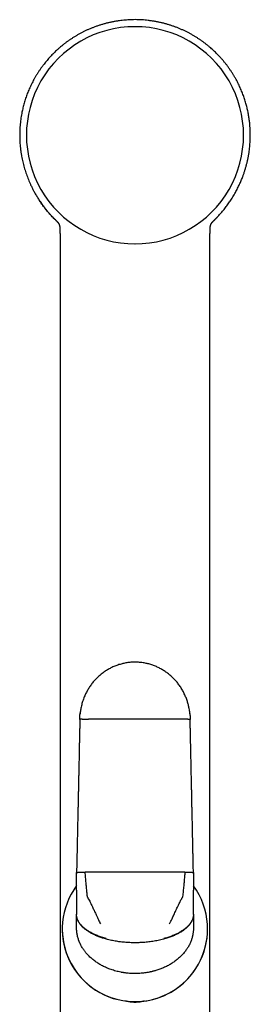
# Model space of a CAD drawing. Header units: millimetres. Extents: x 8 to 858, y 12 to 782.
# Tile 26 of 28: x 472 to 507, y 630 to 782. Entities that reach past the tile are written whole.
import ezdxf

# ---------------------------------------------------------------- set-up
doc = ezdxf.new("R2010")
doc.units = ezdxf.units.MM

msp = doc.modelspace()

# ---------------------------------------------------------------- linework, layer by layer
at = {"color": 7, "linetype": 'Continuous', "lineweight": 30}
for p, q in [((501.4, 750.94), (501.45, 750.99)), ((477.75, 750.06), (477.75, 750.03)), ((500.95, 750.07), (500.95, 750.09)), ((500.95, 750.02), (500.95, 750.05)), ((477.8, 746.71), (477.8, 746.71)), ((500.9, 746.71), (500.9, 746.71)), ((480.35, 647.88), (480.35, 650.61)), ((498.35, 650.61), (498.35, 647.88)), ((480.35, 647.88), (480.35, 647.63)), ((498.35, 647.63), (498.35, 647.88)), ((480.35, 647.63), (480.35, 646.13)), ((498.35, 646.13), (498.35, 647.63)), ((480.35, 646.13), (480.35, 645.3)), ((480.35, 645.3), (480.35, 644.17)), ((498.35, 645.3), (498.35, 646.13)), ((498.35, 644.17), (498.35, 645.3)), ((480.35, 644.17), (480.35, 644.13)), ((480.35, 643.28), (480.35, 644.13)), ((480.35, 642.05), (480.35, 643.28)), ((498.35, 644.13), (498.35, 644.17)), ((498.35, 644.13), (498.35, 643.28)), ((498.35, 643.28), (498.35, 642.05)), ((478.14, 641.91), (478.14, 641.91)), ((480.35, 642.04), (480.35, 642.05)), ((480.35, 642.04), (480.35, 642.04)), ((498.35, 642.05), (498.35, 642.04)), ((498.35, 642.04), (498.35, 642.04)), ((500.54, 641.91), (500.54, 641.91))]:
    msp.add_line(p, q, dxfattribs=at)
at = {"color": 7, "linetype": 'Continuous', "lineweight": 30, "flags": 128}
for points in [[(489.35, 650.67), (488.96, 650.67), (488.58, 650.67), (488.19, 650.67), (487.8, 650.67), (487.41, 650.67), (487.03, 650.67), (486.64, 650.67), (486.26, 650.67), (485.87, 650.67), (485.48, 650.67), (485.1, 650.67), (484.72, 650.66), (484.33, 650.66), (483.95, 650.66), (483.57, 650.66), (483.18, 650.66), (482.8, 650.66), (482.42, 650.66), (482.04, 650.65), (481.67, 650.65)], [(497.03, 650.65), (496.66, 650.65), (496.28, 650.66), (495.9, 650.66), (495.52, 650.66), (495.13, 650.66), (494.75, 650.66), (494.37, 650.66), (493.98, 650.66), (493.6, 650.67), (493.22, 650.67), (492.83, 650.67), (492.44, 650.67), (492.06, 650.67), (491.67, 650.67), (491.29, 650.67), (490.9, 650.67), (490.51, 650.67), (490.12, 650.67), (489.74, 650.67), (489.35, 650.67)]]:
    msp.add_lwpolyline(points, dxfattribs=at)
at = {"color": 7, "linetype": 'Continuous', "lineweight": 30}
for centre, radius, start, end in [((489.35, 764.19), 16.73, 89.997, 270.003), ((489.35, 764.19), 16.73, 269.997, 90.003), ((489.34, 641.91), 11.2, 143.3565, 331.0516), ((489.34, 641.91), 11.2, 331.0516, 36.4111), ((489.34, 641.91), 11.2, 180, 331.0516), ((489.34, 641.91), 11.2, 331.0516, 360)]:
    msp.add_arc(centre, radius, start, end, dxfattribs=at)
for points, knots in [([(489.35, 782), (489.2, 781.99), (488.91, 781.99), (488.47, 781.98), (488.04, 781.95), (487.61, 781.91), (487.18, 781.86), (486.73, 781.8), (486.26, 781.73), (485.77, 781.63), (485.29, 781.53), (484.81, 781.41), (484.34, 781.28), (483.87, 781.13), (483.41, 780.98), (482.96, 780.81), (482.53, 780.64), (482.1, 780.46), (481.69, 780.27), (481.29, 780.07), (480.89, 779.86), (480.5, 779.64), (480.12, 779.42), (479.74, 779.18), (479.38, 778.94), (479.02, 778.7), (478.68, 778.45), (478.35, 778.19), (478.03, 777.93), (477.72, 777.67), (477.41, 777.4), (477.12, 777.13), (476.83, 776.85), (476.56, 776.57), (476.29, 776.29), (476.04, 776.01), (475.79, 775.72), (475.56, 775.44), (475.31, 775.13), (475.06, 774.79), (474.79, 774.43), (474.54, 774.06), (474.31, 773.7), (474.08, 773.33), (473.87, 772.97), (473.68, 772.61), (473.49, 772.25), (473.31, 771.88), (473.14, 771.51), (472.98, 771.15), (472.83, 770.79), (472.69, 770.43), (472.56, 770.07), (472.44, 769.7), (472.33, 769.33), (472.22, 768.96), (472.13, 768.6), (472.04, 768.25), (471.97, 767.91), (471.89, 767.52), (471.81, 767.1), (471.74, 766.64), (471.69, 766.16), (471.64, 765.68), (471.61, 765.19), (471.59, 764.7), (471.58, 764.2), (471.59, 763.7), (471.61, 763.19), (471.64, 762.69), (471.69, 762.19), (471.76, 761.68), (471.83, 761.2), (471.91, 760.74), (472, 760.31), (472.1, 759.88), (472.22, 759.45), (472.34, 759.01), (472.47, 758.59), (472.61, 758.17), (472.76, 757.77), (472.92, 757.36), (473.09, 756.96), (473.28, 756.54), (473.49, 756.09), (473.73, 755.62), (473.95, 755.23), (474.15, 754.89), (474.31, 754.63), (474.47, 754.37), (474.65, 754.1), (474.83, 753.83), (475.02, 753.57), (475.2, 753.31), (475.38, 753.07), (475.56, 752.85), (475.73, 752.64), (475.89, 752.45), (476.04, 752.27), (476.19, 752.1), (476.33, 751.95), (476.46, 751.8), (476.58, 751.67), (476.7, 751.55), (476.79, 751.45), (476.88, 751.36), (476.96, 751.28), (477.03, 751.22), (477.08, 751.17), (477.12, 751.13), (477.16, 751.09), (477.19, 751.06), (477.21, 751.03), (477.23, 751.01), (477.25, 751), (477.25, 750.99)], [0, 0, 0, 0, 0.0102839, 0.0205226, 0.0307126, 0.0408502, 0.0509321, 0.0609549, 0.0726873, 0.0843282, 0.0958733, 0.1073182, 0.1188643, 0.1302991, 0.1416192, 0.1528219, 0.1639033, 0.1746593, 0.1852944, 0.1958158, 0.2062305, 0.2167317, 0.2271355, 0.2374482, 0.2476744, 0.2578095, 0.2676661, 0.2774179, 0.2870573, 0.2965772, 0.3061406, 0.3155668, 0.3248632, 0.3340577, 0.34315, 0.351979, 0.3607066, 0.3693312, 0.3778517, 0.3885433, 0.3990617, 0.4094049, 0.4195709, 0.4295581, 0.4393649, 0.4489904, 0.4584333, 0.4681294, 0.4776239, 0.4869294, 0.4960548, 0.504999, 0.5137606, 0.5231089, 0.5322367, 0.5411427, 0.5498255, 0.5582837, 0.5665163, 0.5745288, 0.5855067, 0.5965702, 0.6077172, 0.6189451, 0.6304579, 0.6420509, 0.6537313, 0.665501, 0.6773608, 0.6890973, 0.7009223, 0.7128367, 0.7248412, 0.7350984, 0.7454218, 0.7558121, 0.7662699, 0.7767961, 0.7873916, 0.7974454, 0.8075461, 0.817688, 0.8278737, 0.8381057, 0.8503237, 0.8626155, 0.8749857, 0.8823141, 0.8896706, 0.8968942, 0.9038814, 0.9118919, 0.9195683, 0.9269107, 0.933919, 0.9405928, 0.9469316, 0.952783, 0.9583138, 0.9635192, 0.9683983, 0.9729507, 0.9771764, 0.9810752, 0.9842184, 0.9871114, 0.9897543, 0.992147, 0.9936032, 0.9949483, 0.9961879, 0.9970986, 0.9980452, 0.999062, 1, 1, 1, 1]), ([(501.45, 750.99), (501.45, 750.99), (501.46, 751), (501.46, 751.01), (501.47, 751.01), (501.47, 751.02), (501.48, 751.02), (501.49, 751.03), (501.51, 751.05), (501.53, 751.08), (501.57, 751.11), (501.61, 751.15), (501.66, 751.2), (501.71, 751.25), (501.77, 751.31), (501.84, 751.38), (501.91, 751.45), (501.99, 751.53), (502.11, 751.66), (502.28, 751.84), (502.5, 752.09), (502.73, 752.35), (502.96, 752.62), (503.18, 752.9), (503.41, 753.19), (503.62, 753.48), (503.83, 753.77), (504.02, 754.06), (504.22, 754.36), (504.43, 754.68), (504.63, 755.02), (504.82, 755.36), (505, 755.69), (505.16, 756.01), (505.32, 756.32), (505.46, 756.63), (505.59, 756.92), (505.72, 757.21), (505.84, 757.51), (505.97, 757.86), (506.12, 758.26), (506.26, 758.7), (506.4, 759.16), (506.53, 759.62), (506.64, 760.08), (506.75, 760.56), (506.84, 761.04), (506.92, 761.5), (506.98, 761.96), (507.03, 762.4), (507.07, 762.85), (507.1, 763.3), (507.11, 763.76), (507.12, 764.21), (507.11, 764.66), (507.1, 765.12), (507.07, 765.54), (507.04, 765.91), (507, 766.25), (506.96, 766.59), (506.91, 766.92), (506.86, 767.26), (506.8, 767.6), (506.73, 767.94), (506.65, 768.27), (506.57, 768.6), (506.48, 768.94), (506.39, 769.28), (506.28, 769.63), (506.17, 769.97), (506.05, 770.32), (505.92, 770.66), (505.78, 771.01), (505.63, 771.37), (505.47, 771.72), (505.3, 772.08), (505.12, 772.44), (504.92, 772.81), (504.7, 773.19), (504.47, 773.57), (504.23, 773.96), (503.97, 774.34), (503.69, 774.73), (503.41, 775.11), (503.11, 775.48), (502.81, 775.84), (502.49, 776.2), (502.18, 776.53), (501.88, 776.84), (501.6, 777.11), (501.31, 777.38), (501.01, 777.65), (500.69, 777.92), (500.36, 778.18), (500.02, 778.44), (499.68, 778.7), (499.32, 778.94), (498.96, 779.18), (498.59, 779.41), (498.21, 779.64), (497.82, 779.85), (497.42, 780.06), (497.01, 780.27), (496.59, 780.46), (496.16, 780.65), (495.72, 780.82), (495.27, 780.98), (494.82, 781.14), (494.36, 781.28), (493.89, 781.41), (493.41, 781.53), (492.92, 781.64), (492.42, 781.73), (491.91, 781.81), (491.4, 781.88), (490.89, 781.93), (490.38, 781.97), (489.87, 781.99), (489.52, 781.99), (489.35, 782)], [0, 0, 0, 0, 0.0005256, 0.0010142, 0.0011872, 0.0013157, 0.0015279, 0.0017671, 0.0022143, 0.0032296, 0.0043709, 0.005734, 0.007289, 0.009058, 0.0110413, 0.0132387, 0.0156504, 0.0182752, 0.0209787, 0.0283484, 0.0356223, 0.044155, 0.052543, 0.0607788, 0.0694361, 0.0779234, 0.0862425, 0.0943956, 0.1023844, 0.1118498, 0.121079, 0.1300742, 0.1388377, 0.1473712, 0.1556762, 0.1632988, 0.1707779, 0.1782932, 0.1858586, 0.1934753, 0.2043853, 0.21539, 0.2264762, 0.2376447, 0.2488961, 0.2602313, 0.2716508, 0.2831554, 0.2935364, 0.3039868, 0.314507, 0.3250976, 0.3357592, 0.3463, 0.3569105, 0.3675918, 0.3783503, 0.3862235, 0.3941369, 0.4020898, 0.4100813, 0.4181108, 0.426182, 0.4344213, 0.4421711, 0.4501087, 0.458233, 0.4665431, 0.4750378, 0.483716, 0.4921698, 0.5007884, 0.5095709, 0.5185158, 0.5276252, 0.5369146, 0.5463861, 0.5560391, 0.5663454, 0.5768485, 0.5875468, 0.5984384, 0.6095211, 0.6207924, 0.6317249, 0.6428242, 0.6540874, 0.6655116, 0.6745988, 0.6837827, 0.6930893, 0.702528, 0.7122676, 0.7221306, 0.7321095, 0.7421961, 0.7523816, 0.7624729, 0.7726462, 0.7829062, 0.7932589, 0.8039013, 0.8146532, 0.8255219, 0.8365153, 0.8476385, 0.8586801, 0.8698338, 0.881097, 0.8924668, 0.904149, 0.915934, 0.9278173, 0.9397939, 0.9518587, 0.9637886, 0.9757926, 0.9878651, 1, 1, 1, 1]), ([(477.3, 750.94), (477.23, 751.01), (477.08, 751.16), (476.84, 751.39), (476.61, 751.64), (476.36, 751.9), (476.12, 752.17), (475.88, 752.45), (475.66, 752.72), (475.45, 752.98), (475.26, 753.23), (475.08, 753.47), (474.92, 753.7), (474.82, 753.85), (474.77, 753.92), (474.75, 753.94), (474.74, 753.96), (474.73, 753.98), (474.71, 754), (474.7, 754.02), (474.68, 754.05), (474.66, 754.08), (474.65, 754.1)], [0, 0, 0, 0, 0.071491, 0.153858, 0.238608, 0.320438, 0.414491, 0.503857, 0.588378, 0.667913, 0.742339, 0.81818, 0.887585, 0.943253, 0.949183, 0.955047, 0.960847, 0.966582, 0.972252, 0.977857, 0.983397, 1, 1, 1, 1]), ([(477.3, 750.94), (477.3, 750.94), (477.31, 750.94), (477.31, 750.93), (477.32, 750.92), (477.33, 750.92), (477.34, 750.91), (477.34, 750.9), (477.35, 750.89), (477.36, 750.89), (477.36, 750.88), (477.37, 750.88), (477.37, 750.88), (477.37, 750.87), (477.37, 750.87), (477.38, 750.87), (477.38, 750.86), (477.38, 750.86), (477.39, 750.86), (477.39, 750.85), (477.4, 750.84), (477.41, 750.83), (477.41, 750.83), (477.42, 750.82), (477.43, 750.81), (477.44, 750.8), (477.45, 750.78), (477.46, 750.77), (477.47, 750.75), (477.49, 750.74), (477.5, 750.72), (477.51, 750.71), (477.52, 750.69), (477.53, 750.68), (477.54, 750.66), (477.55, 750.64), (477.56, 750.63), (477.57, 750.61), (477.58, 750.6), (477.59, 750.58), (477.6, 750.57), (477.6, 750.56), (477.61, 750.55), (477.61, 750.54), (477.62, 750.53), (477.62, 750.52), (477.64, 750.49), (477.66, 750.45), (477.68, 750.4), (477.69, 750.37), (477.69, 750.36), (477.7, 750.34), (477.7, 750.33), (477.7, 750.33), (477.7, 750.32), (477.71, 750.31), (477.71, 750.3), (477.71, 750.3), (477.71, 750.29), (477.72, 750.28), (477.72, 750.27), (477.72, 750.26), (477.72, 750.25), (477.73, 750.24), (477.73, 750.23), (477.73, 750.22), (477.73, 750.21), (477.73, 750.2), (477.74, 750.19), (477.74, 750.18), (477.74, 750.17), (477.74, 750.16), (477.74, 750.15), (477.75, 750.14), (477.75, 750.12), (477.75, 750.11), (477.75, 750.1), (477.75, 750.09), (477.75, 750.09)], [0, 0, 0, 0, 0.002923, 0.014404, 0.025206, 0.035329, 0.044774, 0.053388, 0.061348, 0.068653, 0.075303, 0.080687, 0.08555, 0.08989, 0.093708, 0.097248, 0.100862, 0.104555, 0.108327, 0.117622, 0.127361, 0.137542, 0.148013, 0.158684, 0.169555, 0.186578, 0.203827, 0.221142, 0.238522, 0.255969, 0.273492, 0.291375, 0.309752, 0.328622, 0.347987, 0.367823, 0.38781, 0.407843, 0.427921, 0.441748, 0.455294, 0.468369, 0.480971, 0.493101, 0.50476, 0.515946, 0.52666, 0.594655, 0.662789, 0.682477, 0.701642, 0.720282, 0.727462, 0.73458, 0.742011, 0.749895, 0.758233, 0.767024, 0.777132, 0.78778, 0.798968, 0.810695, 0.822953, 0.835316, 0.847559, 0.858675, 0.869689, 0.880602, 0.891413, 0.902122, 0.912934, 0.924376, 0.936474, 0.94923, 0.962642, 0.976712, 0.991438, 1, 1, 1, 1]), ([(500.95, 750.09), (500.95, 750.09), (500.95, 750.1), (500.95, 750.11), (500.95, 750.12), (500.95, 750.13), (500.96, 750.14), (500.96, 750.15), (500.96, 750.16), (500.96, 750.17), (500.96, 750.17), (500.96, 750.18), (500.96, 750.19), (500.97, 750.2), (500.97, 750.22), (500.97, 750.23), (500.97, 750.24), (500.98, 750.25), (500.98, 750.26), (500.98, 750.27), (500.98, 750.28), (500.99, 750.29), (500.99, 750.29), (500.99, 750.3), (500.99, 750.31), (501, 750.32), (501, 750.33), (501, 750.33), (501, 750.35), (501.01, 750.36), (501.02, 750.38), (501.02, 750.4), (501.03, 750.42), (501.04, 750.45), (501.06, 750.49), (501.08, 750.52), (501.08, 750.53), (501.09, 750.54), (501.09, 750.55), (501.1, 750.56), (501.1, 750.57), (501.12, 750.59), (501.13, 750.62), (501.15, 750.65), (501.17, 750.67), (501.18, 750.69), (501.19, 750.71), (501.2, 750.72), (501.22, 750.74), (501.23, 750.76), (501.24, 750.77), (501.25, 750.79), (501.26, 750.8), (501.28, 750.81), (501.28, 750.82), (501.29, 750.83), (501.3, 750.84), (501.31, 750.85), (501.31, 750.86), (501.32, 750.86), (501.32, 750.86), (501.32, 750.87), (501.33, 750.87), (501.33, 750.87), (501.33, 750.88), (501.34, 750.88), (501.34, 750.88), (501.35, 750.89), (501.35, 750.89), (501.36, 750.9), (501.36, 750.91), (501.37, 750.91), (501.38, 750.92), (501.38, 750.93), (501.39, 750.93), (501.4, 750.94), (501.4, 750.94), (501.4, 750.94)], [0, 0, 0, 0, 0.005878, 0.019371, 0.031597, 0.043343, 0.054608, 0.065393, 0.075697, 0.085521, 0.094864, 0.103992, 0.113195, 0.122472, 0.140911, 0.159637, 0.170405, 0.181256, 0.19186, 0.20205, 0.211828, 0.221191, 0.230142, 0.238679, 0.248825, 0.258318, 0.267158, 0.27571, 0.284378, 0.304511, 0.325246, 0.34654, 0.367954, 0.389368, 0.473353, 0.484469, 0.496092, 0.508223, 0.520861, 0.534007, 0.54766, 0.561815, 0.601171, 0.64035, 0.663234, 0.685446, 0.706985, 0.727853, 0.748276, 0.768606, 0.785613, 0.802557, 0.819426, 0.835955, 0.848627, 0.861022, 0.87304, 0.884451, 0.889363, 0.894151, 0.898815, 0.903356, 0.907855, 0.911841, 0.916338, 0.921343, 0.926858, 0.932882, 0.939415, 0.946458, 0.95401, 0.962071, 0.970642, 0.979555, 0.988961, 0.998857, 1, 1, 1, 1]), ([(477.75, 750.1), (477.75, 750.1), (477.75, 750.09), (477.75, 750.09), (477.75, 750.08), (477.75, 750.07), (477.75, 750.07), (477.75, 750.07)], [0, 0, 0, 0, 0.053359, 0.32944, 0.597752, 0.856068, 1, 1, 1, 1]), ([(477.76, 750.07), (477.75, 750.08), (477.75, 750.08), (477.75, 750.09), (477.75, 750.09)], [0, 0, 0, 0, 0.590864, 1, 1, 1, 1]), ([(477.75, 750), (477.76, 749.99), (477.76, 749.93), (477.76, 749.82), (477.77, 749.71), (477.77, 749.63), (477.78, 749.56), (477.78, 749.51), (477.78, 749.47), (477.78, 749.44), (477.78, 749.42), (477.78, 749.41), (477.78, 749.4), (477.79, 749.39), (477.79, 749.37), (477.79, 749.35), (477.79, 749.32), (477.79, 749.27), (477.79, 749.2), (477.79, 749.12), (477.8, 749.02), (477.8, 748.91), (477.8, 748.79), (477.8, 748.65), (477.8, 748.49), (477.8, 748.33), (477.8, 748.14), (477.8, 747.95), (477.8, 747.74), (477.8, 747.51), (477.8, 747.28), (477.8, 747.02), (477.8, 746.83), (477.8, 746.73), (477.8, 746.71)], [0, 0, 0, 0, 0.016938, 0.056538, 0.097812, 0.117836, 0.137194, 0.153375, 0.166257, 0.175836, 0.181673, 0.184773, 0.18654, 0.189593, 0.193992, 0.199739, 0.206832, 0.223335, 0.244367, 0.269927, 0.299178, 0.332728, 0.370577, 0.41273, 0.459188, 0.509953, 0.565028, 0.624413, 0.68811, 0.756121, 0.828446, 0.905084, 0.986038, 1, 1, 1, 1]), ([(500.9, 746.71), (500.9, 746.73), (500.9, 746.85), (500.9, 747.05), (500.9, 747.31), (500.9, 747.56), (500.9, 747.79), (500.9, 748), (500.9, 748.2), (500.9, 748.37), (500.9, 748.53), (500.9, 748.67), (500.9, 748.8), (500.9, 748.91), (500.9, 749.01), (500.91, 749.09), (500.91, 749.16), (500.91, 749.22), (500.91, 749.26), (500.91, 749.29), (500.91, 749.32), (500.91, 749.34), (500.91, 749.35), (500.91, 749.37), (500.92, 749.39), (500.92, 749.43), (500.92, 749.47), (500.92, 749.52), (500.92, 749.58), (500.93, 749.65), (500.93, 749.74), (500.94, 749.84), (500.94, 749.93), (500.94, 749.99), (500.95, 750.01)], [0, 0, 0, 0, 0.018027, 0.102413, 0.181974, 0.25671, 0.326622, 0.391709, 0.451971, 0.502975, 0.549928, 0.592831, 0.631685, 0.666493, 0.697255, 0.720282, 0.740373, 0.757527, 0.771746, 0.781008, 0.788391, 0.793897, 0.797526, 0.800734, 0.808855, 0.82172, 0.833124, 0.847205, 0.863956, 0.887549, 0.914896, 0.94592, 0.980529, 1, 1, 1, 1]), ([(500.95, 750.07), (500.95, 750.07), (500.95, 750.07), (500.95, 750.08), (500.95, 750.08), (500.95, 750.09), (500.95, 750.1), (500.95, 750.1)], [0, 0, 0, 0, 0.082714, 0.244315, 0.558784, 0.919187, 1, 1, 1, 1]), ([(477.8, 746.71), (477.8, 746.6), (477.8, 746.3), (477.8, 745.81), (477.8, 745.26), (477.8, 744.71), (477.8, 744.18), (477.8, 743.67), (477.8, 743.17), (477.8, 742.68), (477.8, 742.19), (477.8, 741.71), (477.8, 741.25), (477.8, 740.8), (477.8, 740.36), (477.8, 739.93), (477.8, 739.52), (477.8, 739.11), (477.8, 738.72), (477.8, 738.34), (477.8, 737.96), (477.8, 737.59), (477.8, 737.22), (477.8, 736.64), (477.8, 735.84), (477.8, 734.78), (477.8, 733.68), (477.8, 732.54), (477.8, 731.41), (477.8, 730.29), (477.8, 729.17), (477.8, 728.05), (477.8, 722.65), (477.8, 709.3), (477.8, 685.75), (477.8, 664.24), (477.8, 650.64), (477.8, 647.22), (477.8, 646), (477.8, 644.79), (477.8, 643.59), (477.8, 642.49), (477.8, 641.48), (477.8, 640.77), (477.8, 640.28), (477.8, 639.99), (477.8, 639.69), (477.8, 639.38), (477.8, 639.06), (477.8, 638.72), (477.8, 638.37), (477.8, 638.01), (477.8, 637.63), (477.8, 637.24), (477.8, 636.84), (477.8, 636.43), (477.8, 636), (477.8, 635.56), (477.8, 635.11), (477.8, 634.63), (477.8, 634.15), (477.8, 633.64), (477.8, 633.13), (477.8, 632.61), (477.8, 632.08), (477.8, 631.53), (477.8, 630.97), (477.8, 630.39), (477.8, 629.79), (477.8, 629.18), (477.8, 628.55), (477.8, 627.93), (477.8, 627.51), (477.8, 627.31)], [0, 0, 0, 0, 0.0027828, 0.0075634, 0.0122428, 0.0168212, 0.0212195, 0.0255203, 0.0297237, 0.0338297, 0.0379189, 0.0419068, 0.0457931, 0.049578, 0.0532614, 0.0568433, 0.0603238, 0.0637028, 0.0669803, 0.0701567, 0.0732855, 0.076405, 0.0795154, 0.0826164, 0.0910967, 0.0995069, 0.1091715, 0.118742, 0.1282183, 0.1376034, 0.1469614, 0.1563196, 0.1656778, 0.2826627, 0.4915846, 0.7575053, 0.8230301, 0.8333259, 0.8435597, 0.8536949, 0.8637317, 0.87367, 0.8813927, 0.8890549, 0.8914506, 0.8938428, 0.8963127, 0.8988983, 0.9015996, 0.9044167, 0.9073495, 0.9103981, 0.9135624, 0.9168424, 0.9201766, 0.9236224, 0.9271799, 0.930849, 0.9346995, 0.9386658, 0.9427478, 0.9469456, 0.9512592, 0.9556083, 0.9600691, 0.9646416, 0.9693257, 0.9742205, 0.9792316, 0.9843589, 0.9896025, 0.9949623, 1, 1, 1, 1]), ([(500.9, 627.31), (500.9, 627.5), (500.9, 627.89), (500.9, 628.48), (500.9, 629.08), (500.9, 629.67), (500.9, 630.23), (500.9, 630.78), (500.9, 631.3), (500.9, 631.81), (500.9, 632.31), (500.9, 632.8), (500.9, 633.27), (500.9, 633.74), (500.9, 634.19), (500.9, 634.63), (500.9, 635.06), (500.9, 635.47), (500.9, 635.87), (500.9, 636.26), (500.9, 636.64), (500.9, 637.01), (500.9, 637.38), (500.9, 637.73), (500.9, 638.07), (500.9, 638.4), (500.9, 638.71), (500.9, 639.01), (500.9, 639.3), (500.9, 639.58), (500.9, 639.85), (500.9, 640.12), (500.9, 640.38), (500.9, 640.64), (500.9, 640.9), (500.9, 641.16), (500.9, 641.69), (500.9, 642.5), (500.9, 643.57), (500.9, 644.66), (500.9, 645.76), (500.9, 646.87), (500.9, 647.98), (500.9, 653.39), (500.9, 666.73), (500.9, 684.99), (500.9, 703.89), (500.9, 717.08), (500.9, 725.39), (500.9, 728.82), (500.9, 730.05), (500.9, 731.28), (500.9, 732.53), (500.9, 733.76), (500.9, 734.97), (500.9, 736.17), (500.9, 737.11), (500.9, 737.78), (500.9, 738.2), (500.9, 738.61), (500.9, 739.04), (500.9, 739.49), (500.9, 739.94), (500.9, 740.42), (500.9, 740.9), (500.9, 741.4), (500.9, 741.92), (500.9, 742.45), (500.9, 743), (500.9, 743.56), (500.9, 744.12), (500.9, 744.68), (500.9, 745.23), (500.9, 745.79), (500.9, 746.29), (500.9, 746.6), (500.9, 746.71)], [0, 0, 0, 0, 0.004604, 0.00976, 0.014809, 0.019752, 0.024587, 0.029048, 0.033413, 0.037683, 0.041858, 0.045938, 0.049922, 0.053812, 0.057606, 0.061304, 0.064908, 0.068354, 0.071709, 0.074971, 0.078142, 0.081276, 0.084315, 0.087259, 0.090107, 0.09286, 0.095472, 0.097991, 0.100419, 0.102754, 0.105043, 0.107239, 0.109414, 0.111594, 0.113778, 0.115967, 0.118162, 0.127118, 0.136156, 0.145275, 0.154476, 0.163758, 0.17311, 0.182471, 0.299479, 0.508415, 0.641368, 0.774312, 0.839822, 0.850116, 0.86041, 0.870723, 0.881141, 0.891672, 0.901604, 0.911635, 0.921766, 0.925199, 0.928644, 0.932118, 0.935706, 0.939417, 0.943251, 0.947208, 0.951289, 0.955493, 0.959821, 0.964271, 0.968845, 0.973543, 0.978363, 0.982891, 0.987521, 0.992256, 0.997094, 1, 1, 1, 1]), ([(497.81, 675.04), (497.81, 675.08), (497.79, 675.25), (497.75, 675.52), (497.7, 675.84), (497.64, 676.14), (497.58, 676.42), (497.5, 676.7), (497.42, 676.97), (497.32, 677.26), (497.21, 677.55), (497.09, 677.84), (496.95, 678.14), (496.81, 678.43), (496.65, 678.72), (496.48, 679), (496.3, 679.27), (496.12, 679.53), (495.93, 679.78), (495.72, 680.03), (495.52, 680.27), (495.3, 680.49), (495.08, 680.71), (494.85, 680.92), (494.62, 681.12), (494.37, 681.31), (494.12, 681.49), (493.87, 681.67), (493.6, 681.83), (493.33, 681.98), (493.06, 682.13), (492.78, 682.26), (492.5, 682.38), (492.22, 682.5), (491.93, 682.6), (491.64, 682.69), (491.35, 682.77), (491.05, 682.83), (490.74, 682.89), (490.41, 682.95), (490.06, 682.98), (489.71, 683.01), (489.37, 683.01), (489.03, 683.01), (488.71, 682.99), (488.4, 682.96), (488.09, 682.92), (487.79, 682.86), (487.5, 682.8), (487.19, 682.72), (486.88, 682.63), (486.56, 682.52), (486.25, 682.4), (485.94, 682.27), (485.65, 682.13), (485.37, 681.98), (485.09, 681.83), (484.82, 681.66), (484.56, 681.48), (484.29, 681.28), (484.03, 681.08), (483.78, 680.86), (483.54, 680.63), (483.32, 680.41), (483.12, 680.19), (482.92, 679.96), (482.72, 679.72), (482.53, 679.46), (482.36, 679.21), (482.19, 678.94), (482.03, 678.68), (481.88, 678.41), (481.74, 678.12), (481.6, 677.82), (481.47, 677.5), (481.34, 677.15), (481.23, 676.8), (481.13, 676.44), (481.05, 676.1), (480.99, 675.77), (480.94, 675.46), (480.91, 675.21), (480.89, 675.07), (480.89, 675.03)], [0, 0, 0, 0, 0.005723, 0.019202, 0.032932, 0.043893, 0.055002, 0.066256, 0.077651, 0.089183, 0.101558, 0.114075, 0.126727, 0.139508, 0.152409, 0.165423, 0.177788, 0.190238, 0.202764, 0.215358, 0.228013, 0.240044, 0.252114, 0.264215, 0.276339, 0.28848, 0.300629, 0.312779, 0.324923, 0.337053, 0.349162, 0.361242, 0.373287, 0.38529, 0.397244, 0.409143, 0.420981, 0.432752, 0.444449, 0.458382, 0.472194, 0.485875, 0.499418, 0.512815, 0.525183, 0.537413, 0.5495, 0.561442, 0.573233, 0.58487, 0.598384, 0.611676, 0.624742, 0.637579, 0.650413, 0.663005, 0.675355, 0.687736, 0.70039, 0.713083, 0.726038, 0.739255, 0.75273, 0.764365, 0.776181, 0.788175, 0.800343, 0.812682, 0.825185, 0.83712, 0.849191, 0.861392, 0.873717, 0.886159, 0.900431, 0.914833, 0.929354, 0.943981, 0.9587, 0.971026, 0.983398, 0.995805, 1, 1, 1, 1]), ([(480.85, 674.19), (480.85, 674.3), (480.85, 674.53), (480.87, 674.86), (480.89, 675.08), (480.9, 675.18)], [0, 0, 0, 0, 0.345265, 0.690234, 1, 1, 1, 1]), ([(497.8, 675.12), (497.8, 675.09), (497.82, 674.97), (497.83, 674.76), (497.85, 674.47), (497.85, 674.28), (497.85, 674.19)], [0, 0, 0, 0, 0.08266, 0.393787, 0.699581, 1, 1, 1, 1]), ([(480.85, 674.19), (480.85, 674.06), (480.84, 673.8), (480.83, 673.41), (480.83, 673.04), (480.82, 672.68), (480.81, 672.33), (480.8, 672), (480.8, 671.68), (480.79, 671.37), (480.78, 671.06), (480.78, 670.77), (480.77, 670.49), (480.77, 670.22), (480.76, 669.96), (480.76, 669.73), (480.75, 669.5), (480.75, 669.29), (480.74, 669.09), (480.74, 668.91), (480.73, 668.73), (480.73, 668.32), (480.72, 667.85), (480.71, 667.32), (480.7, 666.93), (480.69, 666.55), (480.68, 666.16), (480.67, 665.79), (480.67, 665.43), (480.66, 665.08), (480.65, 664.74), (480.64, 664.4), (480.64, 664.07), (480.63, 663.74), (480.62, 663.48), (480.62, 663.27), (480.62, 663.1), (480.61, 662.92), (480.61, 662.73), (480.6, 662.52), (480.6, 662.3), (480.59, 662.07), (480.59, 661.82), (480.58, 661.56), (480.58, 661.29), (480.57, 661.01), (480.57, 660.71), (480.56, 660.41), (480.55, 660.08), (480.54, 659.73), (480.54, 659.35), (480.53, 658.96), (480.52, 658.56), (480.51, 658.14), (480.5, 657.71), (480.49, 657.28), (480.48, 656.84), (480.47, 656.4), (480.46, 655.93), (480.45, 655.46), (480.44, 654.97), (480.43, 654.46), (480.42, 653.95), (480.41, 653.42), (480.4, 652.88), (480.39, 652.33), (480.37, 651.77), (480.36, 651.2), (480.35, 650.81), (480.35, 650.61)], [0, 0, 0, 0, 0.016878, 0.033214, 0.049007, 0.064258, 0.078966, 0.093132, 0.106755, 0.119835, 0.132957, 0.145483, 0.157414, 0.168749, 0.179488, 0.189633, 0.199181, 0.208135, 0.216492, 0.224272, 0.231882, 0.239491, 0.275364, 0.29167, 0.307976, 0.324282, 0.340588, 0.356636, 0.371927, 0.38675, 0.401106, 0.414996, 0.42947, 0.443399, 0.456785, 0.463283, 0.470346, 0.477973, 0.486165, 0.494921, 0.504241, 0.514126, 0.524576, 0.53559, 0.547168, 0.559089, 0.571555, 0.584565, 0.59812, 0.613368, 0.629252, 0.645771, 0.662924, 0.680713, 0.699136, 0.717089, 0.735605, 0.754686, 0.774332, 0.794541, 0.815316, 0.836654, 0.858557, 0.881024, 0.904056, 0.927225, 0.950939, 0.975198, 1, 1, 1, 1]), ([(481.22, 674.21), (481.19, 674.21), (481.13, 674.21), (481.05, 674.21), (480.99, 674.21), (480.94, 674.2), (480.9, 674.2), (480.87, 674.2), (480.85, 674.19), (480.85, 674.19), (480.85, 674.19)], [0, 0, 0, 0, 0.128371, 0.256828, 0.38483, 0.511835, 0.637322, 0.7608, 0.881824, 1, 1, 1, 1]), ([(481.22, 674.21), (481.25, 674.22), (481.31, 674.22), (481.42, 674.22), (481.53, 674.22), (481.65, 674.22), (481.78, 674.22), (481.91, 674.23), (482.04, 674.23), (482.12, 674.23), (482.17, 674.23)], [0, 0, 0, 0, 0.131904, 0.262655, 0.391776, 0.518841, 0.643479, 0.765379, 0.884286, 1, 1, 1, 1]), ([(489.35, 674.25), (489.13, 674.25), (488.67, 674.25), (488, 674.25), (487.32, 674.25), (486.65, 674.24), (485.98, 674.24), (485.32, 674.24), (484.67, 674.24), (484.04, 674.24), (483.41, 674.23), (482.79, 674.23), (482.37, 674.23), (482.17, 674.23)], [0, 0, 0, 0, 0.0930984, 0.1862898, 0.279559, 0.3728907, 0.4662695, 0.5596799, 0.6477678, 0.7358569, 0.8239341, 0.9119862, 1, 1, 1, 1]), ([(496.53, 674.23), (496.31, 674.23), (495.87, 674.23), (495.21, 674.23), (494.55, 674.24), (493.88, 674.24), (493.21, 674.24), (492.55, 674.24), (491.9, 674.24), (491.26, 674.25), (490.62, 674.25), (489.99, 674.25), (489.56, 674.25), (489.35, 674.25)], [0, 0, 0, 0, 0.093349, 0.18674, 0.280158, 0.373587, 0.46701, 0.560413, 0.648446, 0.736434, 0.824365, 0.912224, 1, 1, 1, 1]), ([(497.48, 674.21), (497.45, 674.22), (497.39, 674.22), (497.28, 674.22), (497.17, 674.22), (497.05, 674.22), (496.92, 674.22), (496.79, 674.23), (496.66, 674.23), (496.58, 674.23), (496.53, 674.23)], [0, 0, 0, 0, 0.131904, 0.262655, 0.391776, 0.518841, 0.643479, 0.765379, 0.884286, 1, 1, 1, 1]), ([(497.48, 674.21), (497.51, 674.21), (497.57, 674.21), (497.65, 674.21), (497.71, 674.21), (497.76, 674.2), (497.8, 674.2), (497.83, 674.2), (497.85, 674.19), (497.85, 674.19), (497.85, 674.19)], [0, 0, 0, 0, 0.128371, 0.256828, 0.38483, 0.511835, 0.637322, 0.7608, 0.881824, 1, 1, 1, 1]), ([(498.35, 650.61), (498.35, 650.75), (498.34, 651.01), (498.33, 651.39), (498.33, 651.77), (498.32, 652.13), (498.31, 652.47), (498.3, 652.81), (498.3, 653.13), (498.29, 653.44), (498.28, 653.75), (498.28, 654.04), (498.27, 654.32), (498.27, 654.59), (498.26, 654.84), (498.25, 655.08), (498.25, 655.31), (498.25, 655.52), (498.24, 655.72), (498.24, 655.9), (498.23, 656.08), (498.22, 656.48), (498.21, 656.95), (498.2, 657.49), (498.2, 657.88), (498.19, 658.26), (498.18, 658.64), (498.17, 659.02), (498.16, 659.38), (498.16, 659.73), (498.15, 660.07), (498.14, 660.41), (498.13, 660.74), (498.13, 661.07), (498.12, 661.33), (498.12, 661.54), (498.11, 661.71), (498.11, 661.89), (498.11, 662.08), (498.1, 662.29), (498.1, 662.51), (498.09, 662.74), (498.09, 662.99), (498.08, 663.25), (498.08, 663.52), (498.07, 663.8), (498.06, 664.1), (498.06, 664.4), (498.05, 664.73), (498.04, 665.08), (498.03, 665.46), (498.03, 665.85), (498.02, 666.25), (498.01, 666.67), (498, 667.1), (497.99, 667.53), (497.98, 667.96), (497.97, 668.41), (497.96, 668.88), (497.95, 669.35), (497.94, 669.84), (497.93, 670.35), (497.92, 670.86), (497.91, 671.39), (497.9, 671.93), (497.89, 672.48), (497.87, 673.04), (497.86, 673.61), (497.85, 674), (497.85, 674.19)], [0, 0, 0, 0, 0.016878, 0.033214, 0.049007, 0.064258, 0.078966, 0.093132, 0.106755, 0.119836, 0.132957, 0.145483, 0.157414, 0.168749, 0.179489, 0.189633, 0.199182, 0.208136, 0.216493, 0.224273, 0.231883, 0.239492, 0.275365, 0.291671, 0.307977, 0.324283, 0.340589, 0.356638, 0.371928, 0.386752, 0.401108, 0.414997, 0.429471, 0.443401, 0.456786, 0.463285, 0.470347, 0.477974, 0.486166, 0.494922, 0.504243, 0.514128, 0.524577, 0.535591, 0.54717, 0.559091, 0.571556, 0.584566, 0.598121, 0.613369, 0.629253, 0.645772, 0.662925, 0.680714, 0.699137, 0.71709, 0.735606, 0.754687, 0.774332, 0.794542, 0.815316, 0.836655, 0.858558, 0.881025, 0.904056, 0.927226, 0.95094, 0.975198, 1, 1, 1, 1]), ([(480.35, 650.61), (480.35, 650.62), (480.35, 650.62), (480.37, 650.62), (480.4, 650.62), (480.44, 650.63), (480.49, 650.63), (480.55, 650.63), (480.63, 650.64), (480.69, 650.64), (480.72, 650.64)], [0, 0, 0, 0, 0.118176, 0.2392, 0.362678, 0.488165, 0.61517, 0.743172, 0.871629, 1, 1, 1, 1]), ([(480.72, 650.64), (480.75, 650.64), (480.81, 650.64), (480.92, 650.64), (481.03, 650.65), (481.15, 650.65), (481.28, 650.65), (481.41, 650.65), (481.54, 650.65), (481.62, 650.65), (481.67, 650.65)], [0, 0, 0, 0, 0.131904, 0.262655, 0.391776, 0.518841, 0.643479, 0.765379, 0.884286, 1, 1, 1, 1]), ([(482.02, 646.9), (481.99, 647.13), (481.94, 647.6), (481.87, 648.3), (481.8, 649.04), (481.73, 649.83), (481.69, 650.38), (481.67, 650.65)], [0, 0, 0, 0, 0.1859016, 0.3729465, 0.5608081, 0.7811122, 1, 1, 1, 1]), ([(497.03, 650.65), (497.02, 650.42), (496.98, 649.95), (496.92, 649.25), (496.85, 648.51), (496.78, 647.72), (496.71, 647.17), (496.68, 646.9)], [0, 0, 0, 0, 0.185634, 0.372281, 0.559969, 0.780783, 1, 1, 1, 1]), ([(497.03, 650.65), (497.08, 650.65), (497.16, 650.65), (497.29, 650.65), (497.42, 650.65), (497.55, 650.65), (497.67, 650.65), (497.78, 650.64), (497.89, 650.64), (497.95, 650.64), (497.98, 650.64)], [0, 0, 0, 0, 0.1157143, 0.234621, 0.3565208, 0.4811592, 0.6082243, 0.7373454, 0.8680962, 1, 1, 1, 1]), ([(497.98, 650.64), (498.01, 650.64), (498.07, 650.64), (498.15, 650.63), (498.21, 650.63), (498.26, 650.63), (498.3, 650.62), (498.33, 650.62), (498.35, 650.62), (498.35, 650.62), (498.35, 650.61)], [0, 0, 0, 0, 0.128371, 0.256828, 0.38483, 0.511835, 0.637322, 0.7608, 0.881824, 1, 1, 1, 1]), ([(482.21, 646.51), (482.2, 646.53), (482.17, 646.58), (482.14, 646.66), (482.1, 646.72), (482.07, 646.77), (482.04, 646.81), (482.02, 646.85), (482.02, 646.88), (482.02, 646.9)], [0, 0, 0, 0, 0.186099, 0.372019, 0.56026, 0.673374, 0.784437, 0.892244, 1, 1, 1, 1]), ([(482.21, 646.51), (482.32, 646.29), (482.54, 645.84), (482.84, 645.21), (483.12, 644.62), (483.28, 644.26), (483.37, 644.08)], [0, 0, 0, 0, 0.27496, 0.553582, 0.775368, 1, 1, 1, 1]), ([(495.33, 644.08), (495.44, 644.31), (495.65, 644.77), (495.96, 645.41), (496.23, 645.98), (496.41, 646.33), (496.49, 646.51)], [0, 0, 0, 0, 0.285391, 0.566308, 0.784253, 1, 1, 1, 1]), ([(496.68, 646.9), (496.68, 646.88), (496.67, 646.84), (496.65, 646.78), (496.61, 646.73), (496.57, 646.67), (496.53, 646.59), (496.5, 646.54), (496.49, 646.51)], [0, 0, 0, 0, 0.136932, 0.275376, 0.419204, 0.561144, 0.780661, 1, 1, 1, 1]), ([(484.92, 640.42), (484.79, 640.45), (484.55, 640.52), (484.2, 640.63), (483.86, 640.75), (483.55, 640.87), (483.27, 640.99), (483.02, 641.1), (482.79, 641.21), (482.56, 641.34), (482.34, 641.46), (482.13, 641.59), (481.92, 641.73), (481.74, 641.87), (481.56, 642.01), (481.39, 642.15), (481.24, 642.3), (481.1, 642.44), (480.97, 642.59), (480.85, 642.74), (480.75, 642.89), (480.66, 643.04), (480.58, 643.2), (480.51, 643.35), (480.45, 643.51), (480.41, 643.68), (480.37, 643.84), (480.35, 644.01), (480.35, 644.11), (480.35, 644.17)], [0, 0, 0, 0, 0.0563431, 0.1121174, 0.1671737, 0.2213676, 0.2632554, 0.3044651, 0.3449396, 0.3846279, 0.4242695, 0.4630094, 0.5008158, 0.5376641, 0.5735385, 0.608432, 0.642347, 0.6752955, 0.7072989, 0.738388, 0.7686376, 0.7981258, 0.826895, 0.854993, 0.8851871, 0.9147066, 0.9436293, 0.9720343, 1, 1, 1, 1]), ([(484.95, 640.34), (484.85, 640.36), (484.65, 640.42), (484.36, 640.51), (484.08, 640.6), (483.8, 640.7), (483.53, 640.81), (483.27, 640.92), (483.02, 641.03), (482.79, 641.15), (482.55, 641.28), (482.33, 641.41), (482.12, 641.54), (481.92, 641.68), (481.73, 641.81), (481.55, 641.96), (481.38, 642.1), (481.23, 642.25), (481.09, 642.4), (480.96, 642.55), (480.85, 642.7), (480.74, 642.85), (480.65, 643.01), (480.58, 643.16), (480.51, 643.31), (480.45, 643.48), (480.4, 643.64), (480.37, 643.81), (480.35, 643.97), (480.35, 644.08), (480.35, 644.13)], [0, 0, 0, 0, 0.045818, 0.091195, 0.136056, 0.180331, 0.223952, 0.266097, 0.307496, 0.3481, 0.387866, 0.42754, 0.466272, 0.504037, 0.540819, 0.576612, 0.611415, 0.645239, 0.678102, 0.710028, 0.74105, 0.771207, 0.800545, 0.829114, 0.856969, 0.886851, 0.916017, 0.944545, 0.972514, 1, 1, 1, 1]), ([(483.37, 644.08), (483.43, 643.95), (483.55, 643.69), (483.76, 643.23), (483.91, 642.89), (484.01, 642.68)], [0, 0, 0, 0, 0.2752545, 0.5542593, 1, 1, 1, 1]), ([(498.35, 644.13), (498.35, 644.08), (498.35, 643.98), (498.33, 643.84), (498.31, 643.69), (498.27, 643.54), (498.22, 643.39), (498.16, 643.24), (498.09, 643.09), (498.01, 642.94), (497.91, 642.79), (497.81, 642.64), (497.69, 642.49), (497.55, 642.34), (497.41, 642.19), (497.25, 642.04), (497.08, 641.9), (496.9, 641.76), (496.7, 641.62), (496.5, 641.48), (496.28, 641.35), (496.05, 641.22), (495.81, 641.1), (495.56, 640.98), (495.3, 640.86), (495.01, 640.75), (494.71, 640.63), (494.4, 640.53), (494.08, 640.43), (493.86, 640.37), (493.75, 640.34)], [0, 0, 0, 0, 0.024914, 0.05022, 0.075975, 0.102235, 0.129062, 0.156016, 0.183629, 0.211951, 0.241033, 0.271539, 0.302926, 0.335231, 0.368484, 0.402707, 0.437915, 0.474112, 0.511298, 0.54946, 0.588581, 0.628633, 0.66958, 0.711382, 0.753989, 0.80172, 0.850278, 0.899574, 0.949514, 1, 1, 1, 1]), ([(498.35, 644.17), (498.35, 644.12), (498.35, 644.02), (498.33, 643.87), (498.3, 643.72), (498.27, 643.57), (498.22, 643.42), (498.16, 643.28), (498.08, 643.13), (498, 642.98), (497.91, 642.83), (497.8, 642.68), (497.68, 642.53), (497.55, 642.38), (497.4, 642.24), (497.24, 642.09), (497.07, 641.95), (496.89, 641.81), (496.69, 641.67), (496.49, 641.54), (496.27, 641.41), (496.05, 641.28), (495.81, 641.16), (495.56, 641.05), (495.3, 640.93), (495.02, 640.82), (494.72, 640.71), (494.42, 640.6), (494.1, 640.51), (493.89, 640.45), (493.78, 640.42)], [0, 0, 0, 0, 0.0253512, 0.051058, 0.0771786, 0.1037723, 0.1308976, 0.1581108, 0.1859426, 0.2144402, 0.2436465, 0.2742254, 0.305684, 0.3380706, 0.3714122, 0.4057264, 0.4410211, 0.477295, 0.5145374, 0.5527289, 0.5918415, 0.6318416, 0.6726885, 0.7143315, 0.7567134, 0.8041114, 0.852237, 0.9009942, 0.9502829, 1, 1, 1, 1]), ([(494.69, 642.68), (494.75, 642.82), (494.87, 643.08), (495.04, 643.44), (495.19, 643.77), (495.29, 643.98), (495.33, 644.08)], [0, 0, 0, 0, 0.2846644, 0.565774, 0.7840473, 1, 1, 1, 1]), ([(484.95, 635.93), (484.85, 635.98), (484.64, 636.07), (484.35, 636.22), (484.06, 636.37), (483.78, 636.54), (483.5, 636.71), (483.24, 636.9), (482.99, 637.08), (482.75, 637.28), (482.52, 637.48), (482.3, 637.69), (482.11, 637.88), (481.96, 638.04), (481.84, 638.18), (481.72, 638.32), (481.61, 638.47), (481.48, 638.64), (481.34, 638.84), (481.19, 639.07), (481.06, 639.31), (480.95, 639.51), (480.88, 639.68), (480.82, 639.81), (480.76, 639.94), (480.71, 640.07), (480.67, 640.2), (480.61, 640.38), (480.54, 640.61), (480.47, 640.89), (480.42, 641.18), (480.38, 641.46), (480.35, 641.75), (480.35, 641.94), (480.35, 642.04)], [0, 0, 0, 0, 0.041485, 0.082495, 0.12308, 0.16329, 0.203177, 0.242792, 0.282192, 0.320418, 0.358141, 0.395416, 0.432302, 0.455314, 0.478211, 0.501007, 0.523719, 0.546361, 0.580753, 0.614734, 0.648366, 0.681711, 0.699085, 0.716408, 0.733689, 0.750936, 0.768161, 0.785372, 0.821586, 0.857493, 0.893189, 0.928773, 0.964344, 1, 1, 1, 1]), ([(498.35, 642.04), (498.35, 641.96), (498.35, 641.79), (498.33, 641.55), (498.3, 641.31), (498.27, 641.11), (498.24, 640.95), (498.21, 640.82), (498.18, 640.7), (498.15, 640.58), (498.12, 640.45), (498.06, 640.29), (497.99, 640.08), (497.89, 639.83), (497.78, 639.59), (497.68, 639.38), (497.58, 639.2), (497.49, 639.05), (497.4, 638.9), (497.3, 638.76), (497.18, 638.58), (497.02, 638.38), (496.83, 638.14), (496.63, 637.92), (496.42, 637.7), (496.19, 637.49), (495.96, 637.28), (495.71, 637.09), (495.46, 636.9), (495.2, 636.71), (494.92, 636.54), (494.64, 636.37), (494.35, 636.22), (494.06, 636.07), (493.85, 635.98), (493.75, 635.93)], [0, 0, 0, 0, 0.029944, 0.059822, 0.089693, 0.119614, 0.135328, 0.151081, 0.16688, 0.182734, 0.198651, 0.214638, 0.247474, 0.280401, 0.313485, 0.346793, 0.367875, 0.389085, 0.410441, 0.431957, 0.453647, 0.490405, 0.527381, 0.564642, 0.602254, 0.640278, 0.678777, 0.717809, 0.757192, 0.796796, 0.836677, 0.876887, 0.917477, 0.958499, 1, 1, 1, 1]), ([(500.54, 641.91), (500.54, 641.91), (500.55, 641.91), (500.56, 641.91), (500.56, 641.91), (500.56, 641.91)], [0, 0, 0, 0, 0.20986, 0.613184, 1, 1, 1, 1]), ([(489.35, 639.78), (489.22, 639.78), (488.95, 639.78), (488.54, 639.8), (488.13, 639.82), (487.72, 639.85), (487.3, 639.89), (486.89, 639.94), (486.49, 640), (486.1, 640.07), (485.71, 640.15), (485.33, 640.24), (485.07, 640.3), (484.95, 640.34)], [0, 0, 0, 0, 0.08944, 0.180325, 0.272468, 0.365658, 0.459671, 0.554264, 0.643752, 0.733303, 0.822684, 0.911662, 1, 1, 1, 1]), ([(493.75, 640.34), (493.62, 640.3), (493.35, 640.23), (492.94, 640.14), (492.53, 640.06), (492.11, 639.99), (491.7, 639.93), (491.29, 639.88), (490.89, 639.84), (490.5, 639.81), (490.11, 639.8), (489.73, 639.78), (489.48, 639.78), (489.35, 639.78)], [0, 0, 0, 0, 0.093714, 0.188132, 0.282973, 0.377955, 0.472805, 0.567258, 0.655722, 0.743408, 0.830128, 0.915711, 1, 1, 1, 1]), ([(489.35, 635.04), (489.21, 635.04), (488.94, 635.04), (488.52, 635.07), (488.2, 635.09), (487.97, 635.12), (487.84, 635.14), (487.7, 635.16), (487.56, 635.18), (487.43, 635.2), (487.29, 635.22), (487.07, 635.27), (486.77, 635.33), (486.39, 635.42), (486.02, 635.53), (485.66, 635.65), (485.3, 635.78), (485.07, 635.88), (484.95, 635.93)], [0, 0, 0, 0, 0.091785, 0.183176, 0.27429, 0.304931, 0.335559, 0.366179, 0.396794, 0.42741, 0.45803, 0.488661, 0.575403, 0.661389, 0.746729, 0.831535, 0.91592, 1, 1, 1, 1]), ([(493.75, 635.93), (493.65, 635.89), (493.46, 635.81), (493.16, 635.69), (492.85, 635.59), (492.6, 635.51), (492.41, 635.45), (492.26, 635.42), (492.12, 635.38), (491.98, 635.34), (491.84, 635.31), (491.69, 635.28), (491.48, 635.24), (491.19, 635.18), (490.82, 635.13), (490.46, 635.09), (490.09, 635.06), (489.72, 635.04), (489.47, 635.04), (489.35, 635.04)], [0, 0, 0, 0, 0.0705823, 0.1413757, 0.2124489, 0.28387, 0.3160686, 0.3483568, 0.3807406, 0.4132259, 0.4458184, 0.4785241, 0.5113485, 0.592509, 0.6736685, 0.7549124, 0.8363261, 0.917994, 1, 1, 1, 1]), ([(489.35, 630.6), (489.27, 630.6), (489.12, 630.6), (488.88, 630.62), (488.64, 630.65), (488.4, 630.69), (488.21, 630.73), (488.05, 630.77), (487.95, 630.79), (487.89, 630.81), (487.88, 630.81)], [0, 0, 0, 0, 0.155192, 0.314085, 0.477025, 0.644009, 0.794071, 0.881417, 0.971044, 1, 1, 1, 1]), ([(490.84, 630.82), (490.82, 630.81), (490.71, 630.78), (490.54, 630.74), (490.31, 630.69), (490.08, 630.65), (489.83, 630.62), (489.59, 630.6), (489.43, 630.6), (489.35, 630.6)], [0, 0, 0, 0, 0.058263, 0.210545, 0.355856, 0.516222, 0.68168, 0.842816, 1, 1, 1, 1])]:
    msp.add_open_spline(points, degree=3, knots=knots, dxfattribs=at)

doc.saveas('drawing.dxf')
